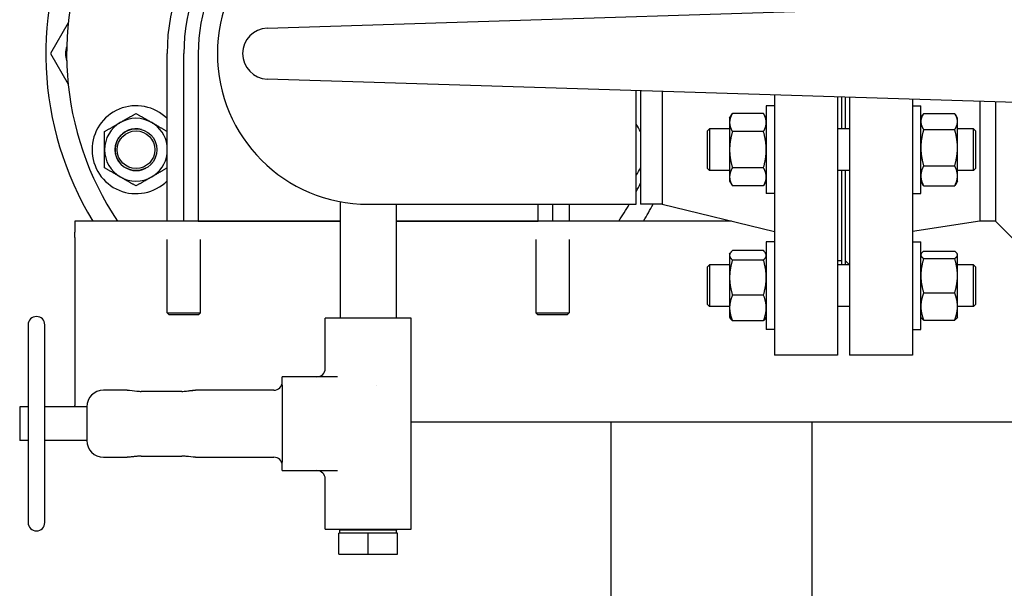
# Model space of a CAD drawing. Header units: inches. Extents: x 5 to 1128, y -85 to 748.
# Tile 252 of 256: x 366 to 381, y 177 to 185. Entities that reach past the tile are written whole.
import ezdxf

# ---------------------------------------------------------------- set-up
doc = ezdxf.new("R2010")
doc.units = ezdxf.units.IN
doc.header["$LTSCALE"] = 32
doc.header["$MEASUREMENT"] = 0
doc.layers.add('Visible (ANSI)', color=7, linetype='Continuous', lineweight=30)

msp = doc.modelspace()

# ---------------------------------------------------------------- linework, layer by layer
at = {"layer": 'Visible (ANSI)'}
for p, q in [((369.64864, 185.23848), (383.25506, 185.66827)), ((366.679, 185.31669), (366.4145, 184.85855)), ((366.4145, 184.85855), (366.67903, 184.40037)), ((368.15563, 182.35867), (368.15563, 184.85867)), ((368.40563, 182.35867), (368.40563, 184.85867)), ((368.61925, 184.85867), (368.61925, 182.35867)), ((383.25506, 184.04907), (369.64864, 184.47886)), ((375.15563, 182.60867), (375.15563, 184.30491)), ((375.21813, 184.30294), (375.21813, 182.60867)), ((375.5448, 184.29262), (375.5448, 182.60867)), ((377.21813, 184.23976), (377.21813, 180.35867)), ((378.15813, 184.21007), (378.15813, 180.35867)), ((378.21813, 184.20817), (378.21813, 183.73611)), ((378.28063, 183.73611), (378.28063, 184.2062)), ((378.34063, 184.20431), (378.34063, 180.35867)), ((379.28063, 184.17461), (379.28063, 180.35867)), ((380.28063, 184.14303), (380.28063, 182.35867)), ((380.51663, 184.13557), (380.51663, 182.35867)), ((376.54913, 183.89236), (376.591, 183.96487)), ((377.05427, 183.96487), (376.591, 183.96487)), ((377.09613, 183.89236), (377.05427, 183.96487)), ((377.09613, 184.07986), (377.09613, 182.76736)), ((377.21813, 184.07986), (377.09613, 184.07986)), ((379.28063, 184.07992), (379.40263, 184.07992)), ((379.40263, 182.76742), (379.40263, 184.07992)), ((379.4445, 183.96388), (379.90777, 183.96388)), ((376.54913, 183.89236), (376.54913, 183.82956)), ((376.54913, 183.82956), (376.54913, 183.42361)), ((379.40263, 183.89242), (379.43419, 183.94708)), ((379.94963, 183.89242), (379.91807, 183.94708)), ((379.94963, 183.84347), (379.94963, 183.89242)), ((379.94963, 183.45295), (379.94963, 183.84347)), ((376.21813, 183.70481), (376.24943, 183.73611)), ((376.21813, 183.14241), (376.21813, 183.70481)), ((376.24943, 183.73611), (376.24943, 183.11111)), ((376.54913, 183.73611), (376.24943, 183.73611)), ((377.05427, 183.69424), (376.591, 183.69424)), ((378.34063, 183.73611), (378.15813, 183.73611)), ((379.4445, 183.72306), (379.90777, 183.72306)), ((380.18683, 183.73611), (379.94963, 183.73611)), ((380.18683, 183.11111), (380.18683, 183.73611)), ((380.21813, 183.70481), (380.18683, 183.73611)), ((380.21813, 183.70481), (380.21813, 183.14241)), ((376.54913, 183.42361), (376.54913, 183.01766)), ((379.94963, 183.03315), (379.94963, 183.45295)), ((376.21813, 183.14241), (376.24943, 183.11111)), ((376.54913, 183.11111), (376.24943, 183.11111)), ((377.05427, 183.15297), (376.591, 183.15297)), ((378.34063, 183.11111), (378.15813, 183.11111)), ((378.21813, 183.11111), (378.21813, 181.70662)), ((378.28063, 181.70662), (378.28063, 183.11111)), ((379.4445, 183.18285), (379.90777, 183.18285)), ((380.18683, 183.11111), (379.94963, 183.11111)), ((380.21813, 183.14241), (380.18683, 183.11111)), ((376.54913, 183.01766), (376.54913, 182.95486)), ((376.54913, 182.95486), (376.591, 182.88234)), ((377.09613, 182.95486), (377.05427, 182.88234)), ((379.40263, 182.95492), (379.43419, 182.90026)), ((379.94963, 182.95492), (379.91807, 182.90026)), ((379.94963, 182.95492), (379.94963, 183.03315)), ((377.05427, 182.88234), (376.591, 182.88234)), ((379.4445, 182.88346), (379.90777, 182.88346)), ((370.73563, 182.64822), (370.73563, 180.90817)), ((377.21813, 182.76736), (377.09613, 182.76736)), ((379.28063, 182.76742), (379.40263, 182.76742)), ((371.15563, 182.60867), (375.15563, 182.60867)), ((371.57563, 182.60867), (371.57563, 180.90817)), ((373.69201, 182.35867), (373.69201, 182.60867)), ((373.90563, 182.60867), (373.90563, 182.35867)), ((374.15563, 182.60867), (374.15563, 182.35867)), ((375.5448, 182.60867), (375.21813, 182.60867)), ((375.5448, 182.60867), (377.21813, 182.20367)), ((370.73563, 182.35867), (366.78063, 182.35867)), ((366.78063, 182.35867), (366.78063, 182.19387)), ((368.61925, 182.35867), (370.73563, 182.35867)), ((376.57772, 182.35867), (371.57563, 182.35867)), ((371.57563, 182.35867), (373.69201, 182.35867)), ((380.28063, 182.35867), (379.28063, 182.20029)), ((380.51663, 182.35867), (380.28063, 182.35867)), ((380.51663, 182.35867), (380.94063, 181.93467)), ((366.78063, 182.11398), (366.78063, 182.19387)), ((366.78063, 182.11398), (366.78063, 182.06477)), ((366.78063, 182.06477), (366.78063, 181.82761)), ((368.15563, 180.98992), (368.15563, 182.08547)), ((368.65563, 180.98992), (368.65563, 182.08547)), ((373.65563, 182.08547), (373.65563, 180.98992)), ((374.15563, 182.08547), (374.15563, 180.98992)), ((377.09613, 182.05037), (377.09613, 180.73787)), ((377.21813, 182.05037), (377.09613, 182.05037)), ((379.28063, 182.0501), (379.40263, 182.0501)), ((379.40263, 180.7376), (379.40263, 182.0501)), ((377.05427, 181.91694), (376.591, 181.91694)), ((379.4445, 181.9069), (379.90777, 181.9069)), ((366.78063, 181.82761), (366.78063, 179.88973)), ((376.54913, 181.86287), (376.55868, 181.87941)), ((376.54913, 181.86287), (376.54913, 181.8469)), ((376.54913, 181.8469), (376.54913, 181.51544)), ((377.05427, 181.77685), (376.591, 181.77685)), ((377.09613, 181.86287), (377.08659, 181.87941)), ((378.21813, 181.76367), (378.15813, 181.76367)), ((378.28063, 181.76367), (378.33768, 181.70662)), ((379.40263, 181.8626), (379.4081, 181.87206)), ((379.4445, 181.79974), (379.90777, 181.79974)), ((379.94963, 181.8626), (379.94417, 181.87206)), ((379.94963, 181.85332), (379.94963, 181.8626)), ((379.94963, 181.54322), (379.94963, 181.85332)), ((376.21813, 181.67532), (376.24943, 181.70662)), ((376.21813, 181.11292), (376.21813, 181.67532)), ((376.24943, 181.70662), (376.24943, 181.08162)), ((376.54913, 181.70662), (376.24943, 181.70662)), ((378.34063, 181.70662), (378.15813, 181.70662)), ((380.18683, 181.70662), (379.94963, 181.70662)), ((380.18683, 181.08162), (380.18683, 181.70662)), ((380.21813, 181.67532), (380.18683, 181.70662)), ((380.21813, 181.67532), (380.21813, 181.11292)), ((376.54913, 181.51544), (376.54913, 181.06266)), ((379.94963, 181.08374), (379.94963, 181.54322)), ((377.05427, 181.25403), (376.591, 181.25403)), ((379.4445, 181.28669), (379.90777, 181.28669)), ((376.21813, 181.11292), (376.24943, 181.08162)), ((376.54913, 181.08162), (376.24943, 181.08162)), ((376.54913, 181.06266), (376.54913, 180.92537)), ((378.34063, 181.08162), (378.15813, 181.08162)), ((379.94963, 180.9251), (379.94963, 181.08374)), ((380.18683, 181.08162), (379.94963, 181.08162)), ((380.21813, 181.11292), (380.18683, 181.08162)), ((368.15563, 180.98992), (368.65563, 180.98992)), ((368.18688, 180.95867), (368.15563, 180.98992)), ((368.62438, 180.95867), (368.18688, 180.95867)), ((368.62438, 180.95867), (368.65563, 180.98992)), ((371.79688, 180.90817), (370.51438, 180.90817)), ((370.51438, 180.15817), (370.51438, 180.90817)), ((371.79688, 177.75817), (371.79688, 180.90817)), ((373.65563, 180.98992), (374.15563, 180.98992)), ((373.68688, 180.95867), (373.65563, 180.98992)), ((374.12438, 180.95867), (373.68688, 180.95867)), ((374.12438, 180.95867), (374.15563, 180.98992)), ((376.54913, 180.92537), (376.55868, 180.90884)), ((377.05427, 180.8713), (376.591, 180.8713)), ((377.09613, 180.92537), (377.08659, 180.90884)), ((379.40263, 180.9251), (379.4081, 180.91563)), ((379.40263, 180.92492), (379.40316, 180.924)), ((379.4445, 180.8808), (379.90777, 180.8808)), ((379.94963, 180.9251), (379.94417, 180.91563)), ((379.94963, 180.92492), (379.9491, 180.924)), ((379.94963, 180.92492), (379.94963, 180.9251)), ((366.08063, 180.80817), (366.08063, 177.85817)), ((366.33063, 177.85817), (366.33063, 180.80817)), ((377.21813, 180.73787), (377.09613, 180.73787)), ((379.28063, 180.7376), (379.40263, 180.7376)), ((378.15813, 180.35867), (377.21813, 180.35867)), ((379.28063, 180.35867), (378.34063, 180.35867)), ((369.87313, 179.90817), (369.87313, 180.03317)), ((370.36135, 180.03317), (369.87313, 180.03317)), ((370.69582, 180.03317), (370.36135, 180.03317)), ((366.78063, 179.88973), (366.78063, 179.65256)), ((369.87313, 179.90817), (369.87313, 178.75817)), ((367.56134, 179.83317), (367.20563, 179.83317)), ((368.37313, 179.81642), (367.76863, 179.81642)), ((368.82499, 179.83317), (368.58042, 179.83317)), ((369.23558, 179.83317), (368.82499, 179.83317)), ((369.42128, 179.83317), (369.23558, 179.83317)), ((369.74813, 179.83317), (369.42128, 179.83317)), ((365.95563, 179.58317), (365.95563, 179.08317)), ((366.08063, 179.58317), (365.95563, 179.58317)), ((366.95563, 179.58317), (366.33063, 179.58317)), ((366.78063, 179.65256), (366.78063, 179.60335)), ((366.78063, 179.58317), (366.78063, 179.60335)), ((366.95563, 179.58317), (366.95563, 179.08317)), ((412.78063, 179.35867), (371.79688, 179.35867)), ((374.78063, 167.29617), (374.78063, 179.35867)), ((377.78063, 167.29617), (377.78063, 179.35867)), ((366.08063, 179.08317), (365.95563, 179.08317)), ((366.95563, 179.08317), (366.33063, 179.08317)), ((367.20563, 178.83317), (367.56134, 178.83317)), ((367.76863, 178.84992), (368.37313, 178.84992)), ((368.58042, 178.83317), (368.82499, 178.83317)), ((368.82499, 178.83317), (369.23558, 178.83317)), ((369.23558, 178.83317), (369.42128, 178.83317)), ((369.42128, 178.83317), (369.74813, 178.83317)), ((369.87313, 178.63317), (369.87313, 178.75817)), ((369.87313, 178.63317), (370.36135, 178.63317)), ((370.36135, 178.63317), (370.69582, 178.63317)), ((370.51438, 177.75817), (370.51438, 178.50817)), ((370.51438, 177.75817), (371.79688, 177.75817)), ((370.71563, 177.38817), (370.71563, 177.69817)), ((371.15563, 177.69817), (370.71563, 177.69817)), ((370.73222, 177.75817), (370.73172, 177.74199)), ((371.57955, 177.74199), (370.73172, 177.74199)), ((370.73172, 177.69817), (370.73172, 177.74199)), ((371.59563, 177.69817), (371.15563, 177.69817)), ((371.15563, 177.38817), (371.15563, 177.69817)), ((371.57904, 177.75817), (371.57955, 177.74199)), ((371.57955, 177.69817), (371.57955, 177.74199)), ((371.59563, 177.38817), (371.59563, 177.69817)), ((370.71563, 177.38817), (371.15563, 177.38817)), ((371.15563, 177.38817), (371.59563, 177.38817))]:
    msp.add_line(p, q, dxfattribs=at)
for radius in [0.3125, 0.2812]:
    msp.add_circle((367.69163, 183.42367), radius, dxfattribs=at)
for centre, radius, start, end in [((371.15563, 184.85867), 4.81, 96.266181, 211.315518), ((371.15563, 184.85867), 4.5, 95.355401, 213.748989), ((371.15563, 184.85867), 3, 98.047846, 180), ((371.15563, 184.85867), 2.75, 98.785009, 180), ((371.15563, 184.85867), 2.53638, 99.531528, 180), ((371.15563, 184.85867), 2.25, 90, 270), ((369.66063, 184.85867), 0.38, 91.809198, 268.190802), ((366.95143, 184.85855), 0.3125, 160.511447, 199.491677), ((367.69108, 183.42361), 0.65625, 44.937066, 315.062934), ((367.69108, 183.42361), 0.46875, 120, 180), ((367.69108, 183.42361), 0.46875, 60, 120), ((367.69108, 183.42361), 0.46875, 7.677277, 60), ((367.69108, 183.42361), 0.31271, 74.577207, 298.506666), ((374.62018, 183.42361), 0.65625, 24.333213, 35.320927), ((367.69108, 183.42361), 0.46875, 180, 240), ((367.69108, 183.42361), 0.46875, 300, 352.322723), ((374.62018, 183.42361), 0.65625, 324.679073, 335.666787), ((367.69108, 183.42361), 0.46875, 240, 300), ((371.15563, 184.85867), 4.5, 332.733956, 334.525631), ((371.15563, 184.85867), 4.5, 326.251011, 330), ((371.15563, 184.85867), 4.81, 328.684482, 332.110006), ((366.20563, 180.80817), 0.125, 0, 180), ((370.38938, 180.15817), 0.125, 270, 0), ((369.74813, 179.95817), 0.125, 270, 0), ((367.20563, 179.58317), 0.25, 90, 180), ((367.20563, 179.08317), 0.25, 180, 270), ((369.74813, 178.70817), 0.125, 0, 90), ((370.38938, 178.50817), 0.125, 0, 90), ((366.20563, 177.85817), 0.125, 180, 0)]:
    msp.add_arc(centre, radius, start, end, dxfattribs=at)
for points, weights in [([(367.45671, 183.82956), (367.56548, 183.89236), (367.69108, 183.96487)], [1, 1.0379548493, 1]), ([(367.69108, 183.96487), (367.81669, 183.89236), (367.92546, 183.82956)], [1, 1.0379548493, 1]), ([(376.591, 183.96487), (376.54913, 183.89236), (376.54913, 183.82956)], [1, 1.0379548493, 1]), ([(377.09613, 183.82956), (377.09613, 183.89236), (377.05427, 183.96487)], [1, 1.0379548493, 1]), ([(379.4445, 183.96388), (379.40263, 183.89935), (379.40263, 183.84347)], [1, 1.0379548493, 1]), ([(379.94963, 183.84347), (379.94963, 183.89935), (379.90777, 183.96388)], [1, 1.0379548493, 1]), ([(367.22233, 183.69424), (367.34794, 183.76676), (367.45671, 183.82956)], [1, 1.0379548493, 1]), ([(367.92546, 183.82956), (368.03254, 183.76773), (368.15563, 183.69667)], [1, 1.03734146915, 1.0012069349]), ([(376.54913, 183.82956), (376.54913, 183.76676), (376.591, 183.69424)], [1, 1.0379548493, 1]), ([(377.05427, 183.69424), (377.09613, 183.76676), (377.09613, 183.82956)], [1, 1.0379548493, 1]), ([(379.40263, 183.84347), (379.40263, 183.78758), (379.4445, 183.72306)], [1, 1.0379548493, 1]), ([(379.90777, 183.72306), (379.94963, 183.78758), (379.94963, 183.84347)], [1, 1.0379548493, 1]), ([(367.22233, 183.42361), (367.22233, 183.54921), (367.22233, 183.69424)], [1, 1.0379548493, 1]), ([(376.591, 183.69424), (376.54913, 183.54921), (376.54913, 183.42361)], [1, 1.0379548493, 1]), ([(377.09613, 183.42361), (377.09613, 183.54921), (377.05427, 183.69424)], [1, 1.0379548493, 1]), ([(379.4445, 183.72306), (379.40263, 183.57831), (379.40263, 183.45295)], [1, 1.0379548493, 1]), ([(379.94963, 183.45295), (379.94963, 183.57831), (379.90777, 183.72306)], [1, 1.0379548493, 1]), ([(367.22233, 183.15297), (367.22233, 183.29801), (367.22233, 183.42361)], [1, 1.0379548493, 1]), ([(376.54913, 183.42361), (376.54913, 183.29801), (376.591, 183.15297)], [1, 1.0379548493, 1]), ([(377.05427, 183.15297), (377.09613, 183.29801), (377.09613, 183.42361)], [1, 1.0379548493, 1]), ([(379.40263, 183.45295), (379.40263, 183.3276), (379.4445, 183.18285)], [1, 1.0379548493, 1]), ([(379.90777, 183.18285), (379.94963, 183.3276), (379.94963, 183.45295)], [1, 1.0379548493, 1]), ([(367.45671, 183.01766), (367.34794, 183.08046), (367.22233, 183.15297)], [1, 1.0379548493, 1]), ([(368.15563, 183.15055), (368.03254, 183.07948), (367.92546, 183.01766)], [1.0012069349, 1.03734146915, 1]), ([(376.591, 183.15297), (376.54913, 183.08046), (376.54913, 183.01766)], [1, 1.0379548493, 1]), ([(377.09613, 183.01766), (377.09613, 183.08046), (377.05427, 183.15297)], [1, 1.0379548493, 1]), ([(379.4445, 183.18285), (379.40263, 183.10263), (379.40263, 183.03315)], [1, 1.0379548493, 1]), ([(379.94963, 183.03315), (379.94963, 183.10263), (379.90777, 183.18285)], [1, 1.0379548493, 1]), ([(367.69108, 182.88234), (367.56548, 182.95486), (367.45671, 183.01766)], [1, 1.0379548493, 1]), ([(367.92546, 183.01766), (367.81669, 182.95486), (367.69108, 182.88234)], [1, 1.0379548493, 1]), ([(376.54913, 183.01766), (376.54913, 182.95486), (376.591, 182.88234)], [1, 1.0379548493, 1]), ([(377.05427, 182.88234), (377.09613, 182.95486), (377.09613, 183.01766)], [1, 1.0379548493, 1]), ([(379.40263, 183.03315), (379.40263, 182.96368), (379.4445, 182.88346)], [1, 1.0379548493, 1]), ([(379.90777, 182.88346), (379.94963, 182.96368), (379.94963, 183.03315)], [1, 1.0379548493, 1]), ([(379.4445, 182.88346), (379.43896, 182.892), (379.43419, 182.90026)], [1, 1.0048629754, 1.0084798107]), ([(379.91807, 182.90026), (379.91331, 182.892), (379.90777, 182.88346)], [1.0084798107, 1.0048629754, 1]), ([(376.591, 181.91694), (376.54913, 181.87941), (376.54913, 181.8469)], [1, 1.0379548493, 1]), ([(377.09613, 181.8469), (377.09613, 181.87941), (377.05427, 181.91694)], [1, 1.0379548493, 1]), ([(379.4445, 181.9069), (379.40263, 181.87818), (379.40263, 181.85332)], [1, 1.0379548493, 1]), ([(379.94963, 181.85332), (379.94963, 181.87818), (379.90777, 181.9069)], [1, 1.0379548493, 1]), ([(376.54913, 181.8469), (376.54913, 181.81439), (376.591, 181.77685)], [1, 1.0379548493, 1]), ([(376.591, 181.77685), (376.54913, 181.63676), (376.54913, 181.51544)], [1, 1.0379548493, 1]), ([(377.05427, 181.77685), (377.09613, 181.81439), (377.09613, 181.8469)], [1, 1.0379548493, 1]), ([(377.09613, 181.51544), (377.09613, 181.63676), (377.05427, 181.77685)], [1, 1.0379548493, 1]), ([(379.40263, 181.85332), (379.40263, 181.82845), (379.4445, 181.79974)], [1, 1.0379548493, 1]), ([(379.4445, 181.79974), (379.40263, 181.66227), (379.40263, 181.54322)], [1, 1.0379548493, 1]), ([(379.90777, 181.79974), (379.94963, 181.82845), (379.94963, 181.85332)], [1, 1.0379548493, 1]), ([(379.94963, 181.54322), (379.94963, 181.66227), (379.90777, 181.79974)], [1, 1.0379548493, 1]), ([(376.54913, 181.51544), (376.54913, 181.39412), (376.591, 181.25403)], [1, 1.0379548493, 1]), ([(377.05427, 181.25403), (377.09613, 181.39412), (377.09613, 181.51544)], [1, 1.0379548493, 1]), ([(379.40263, 181.54322), (379.40263, 181.42416), (379.4445, 181.28669)], [1, 1.0379548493, 1]), ([(379.90777, 181.28669), (379.94963, 181.42416), (379.94963, 181.54322)], [1, 1.0379548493, 1]), ([(376.591, 181.25403), (376.54913, 181.15148), (376.54913, 181.06266)], [1, 1.0379548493, 1]), ([(377.09613, 181.06266), (377.09613, 181.15148), (377.05427, 181.25403)], [1, 1.0379548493, 1]), ([(379.4445, 181.28669), (379.40263, 181.17793), (379.40263, 181.08374)], [1, 1.0379548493, 1]), ([(379.94963, 181.08374), (379.94963, 181.17793), (379.90777, 181.28669)], [1, 1.0379548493, 1]), ([(376.54913, 181.06266), (376.54913, 180.97385), (376.591, 180.8713)], [1, 1.0379548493, 1]), ([(377.05427, 180.8713), (377.09613, 180.97385), (377.09613, 181.06266)], [1, 1.0379548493, 1]), ([(379.40263, 181.08374), (379.40263, 180.98955), (379.4445, 180.8808)], [1, 1.0379548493, 1]), ([(379.90777, 180.8808), (379.94963, 180.98955), (379.94963, 181.08374)], [1, 1.0379548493, 1]), ([(376.591, 180.8713), (376.56892, 180.89109), (376.55868, 180.90884)], [1, 1.01965956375, 1.01895290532]), ([(377.08659, 180.90884), (377.07634, 180.89109), (377.05427, 180.8713)], [1.01895290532, 1.01965956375, 1]), ([(379.4028, 180.92481), (379.40306, 180.924), (379.40373, 180.92319)], [1.00449279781, 1.00779494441, 1.010344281]), ([(379.4445, 180.8808), (379.41753, 180.89929), (379.4081, 180.91563)], [1, 1.02412243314, 1.01758255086]), ([(379.94417, 180.91563), (379.93473, 180.89929), (379.90777, 180.8808)], [1.01758255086, 1.02412243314, 1]), ([(379.94854, 180.92319), (379.94921, 180.924), (379.94947, 180.92481)], [1.010344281, 1.00779494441, 1.00449279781])]:
    msp.add_rational_spline(points, weights, degree=2, dxfattribs=at)
for points, knots in [([(371.27322, 179.90881), (371.27376, 179.90866), (371.27431, 179.9085), (371.27504, 179.90828), (371.27524, 179.90823), (371.27544, 179.90817)], [-0.00483455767, -0.00483455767, -0.00483455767, -0.00483455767, 0, 0, 0.00176659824, 0.00176659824, 0.00176659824, 0.00176659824]), ([(371.27544, 179.90817), (371.27528, 179.90828), (371.27511, 179.9084), (371.27451, 179.90882), (371.27407, 179.90912), (371.27363, 179.90942)], [-0.00176659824, -0.00176659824, -0.00176659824, -0.00176659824, 0, 0, 0.0046696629, 0.0046696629, 0.0046696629, 0.0046696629]), ([(367.56134, 179.83317), (367.60739, 179.83317), (367.65483, 179.82482), (367.72542, 179.81765), (367.74708, 179.81614), (367.76863, 179.81614)], [0, 0, 0, 0, 0.390849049, 0.390849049, 0.555056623, 0.555056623, 0.555056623, 0.555056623]), ([(367.56134, 179.83317), (367.60739, 179.83317), (367.65473, 179.82491), (367.72536, 179.81766), (367.74704, 179.81614), (367.76863, 179.81614)], [0, 0, 0, 0, 0.390406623, 0.390406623, 0.554977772, 0.554977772, 0.554977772, 0.554977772]), ([(368.37313, 179.81614), (368.39748, 179.81614), (368.42191, 179.81809), (368.47306, 179.8237), (368.49986, 179.82761), (368.54448, 179.83201), (368.56257, 179.83317), (368.58042, 179.83317)], [0, 0, 0, 0, 0.185527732, 0.185527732, 0.404228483, 0.404228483, 0.555555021, 0.555555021, 0.555555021, 0.555555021]), ([(368.46745, 179.82325), (368.48721, 179.82572), (368.5066, 179.82836), (368.5442, 179.83202), (368.56245, 179.83317), (368.58042, 179.83317)], [0.244152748, 0.244152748, 0.244152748, 0.244152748, 0.402988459, 0.402988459, 0.555579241, 0.555579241, 0.555579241, 0.555579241]), ([(367.76863, 178.84998), (367.74425, 178.84998), (367.71972, 178.84807), (367.66996, 178.84266), (367.64439, 178.8389), (367.59966, 178.83444), (367.58036, 178.83317), (367.56134, 178.83317)], [0, 0, 0, 0, 0.185808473, 0.185808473, 0.394595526, 0.394595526, 0.555543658, 0.555543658, 0.555543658, 0.555543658]), ([(367.76863, 178.84998), (367.74604, 178.84998), (367.72337, 178.84816), (367.6893, 178.84469), (367.67727, 178.84327), (367.66539, 178.84184)], [0, 0, 0, 0, 0.172131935, 0.172131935, 0.268371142, 0.268371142, 0.268371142, 0.268371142]), ([(368.58042, 178.83317), (368.53467, 178.83317), (368.48818, 178.84109), (368.41765, 178.84822), (368.39535, 178.84998), (368.37313, 178.84998)], [0, 0, 0, 0, 0.385790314, 0.385790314, 0.555088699, 0.555088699, 0.555088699, 0.555088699])]:
    msp.add_open_spline(points, degree=3, knots=knots, dxfattribs=at)

doc.saveas('drawing.dxf')
